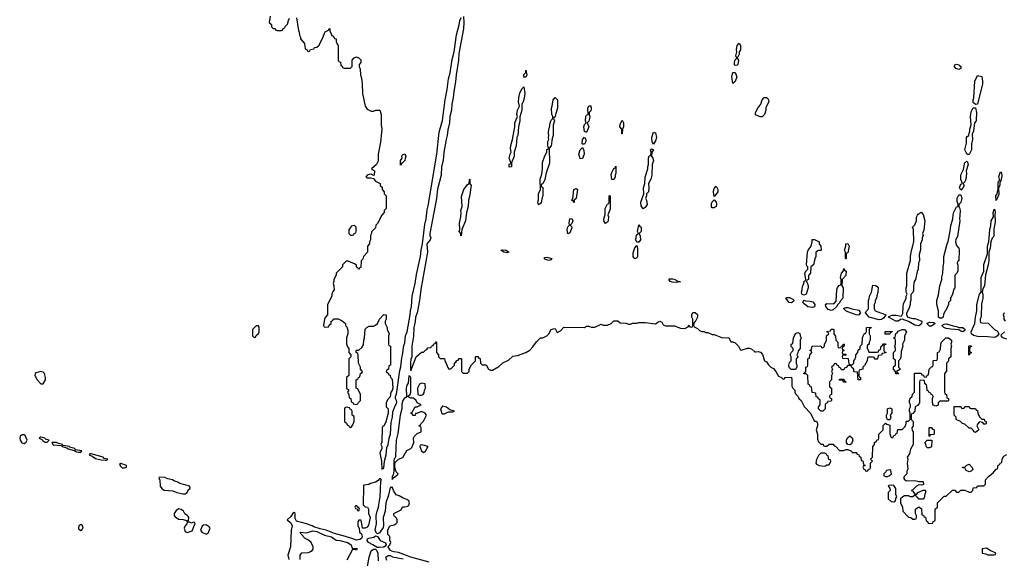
# Model space of a CAD drawing. Header units: inches. Extents: x 2701323 to 2964515, y 494916 to 722124.
# Tile 91 of 256: x 2721926 to 2731346, y 689600 to 694758. Entities that reach past the tile are written whole.
import ezdxf

# ---------------------------------------------------------------- set-up
doc = ezdxf.new("R2010")
doc.units = ezdxf.units.IN
doc.header["$MEASUREMENT"] = 0
for name, color, linetype in [('C7628', 7, 'Continuous'), ('C7629', 7, 'Continuous'), ('C7638', 7, 'Continuous'), ('C7639', 7, 'Continuous')]:
    doc.layers.add(name, color=color, linetype=linetype)

msp = doc.modelspace()

# ---------------------------------------------------------------- linework, layer by layer
at = {"layer": 'C7628', "color": 2, "elevation": 6}
for points in [[(2723411.9, 690000), (2723415.3, 689995.3), (2723450, 689976), (2723491.3, 689971.3), (2723522, 689962), (2723530, 689954), (2723542, 689958), (2723546, 689990), (2723537, 690000)], [(2724521.7, 690000), (2724521.1, 689998.9), (2724486, 689970), (2724519.8, 689939.8), (2724532, 689910), (2724522.8, 689870), (2724518, 689710), (2724491, 689630), (2724501, 689590)], [(2725274.6, 690000), (2725278.8, 689990), (2725262, 689918), (2725250, 689898), (2725230, 689888), (2725207.3, 689887.3), (2725198, 689950), (2725190, 689966), (2725170, 689966), (2725162, 689950), (2725162, 689910), (2725174, 689890), (2725178, 689850), (2725195.9, 689835.9), (2725202, 689810), (2725194.9, 689790), (2725181.2, 689778.8), (2725150, 689775.3), (2725122, 689782), (2725044, 689810), (2724939.2, 689839.2), (2724859, 689870), (2724801.4, 689881.4), (2724740.4, 689900.4), (2724725.2, 689910), (2724669, 689930), (2724574.8, 689954.8), (2724562.9, 689982.9), (2724562.6, 690000)], [(2725407.7, 690000), (2725404.9, 689990), (2725407.1, 689912.9), (2725403.9, 689896.1), (2725370, 689844.5), (2725350, 689835.1), (2725341.3, 689841.3), (2725332.8, 689852.8), (2725328.5, 689871.5), (2725340.4, 689930), (2725337.6, 690000)], [(2725843.8, 689563.8), (2725669.7, 689609.7), (2725550, 689657), (2725510, 689661.3), (2725487.2, 689667.2), (2725475.4, 689675.4), (2725452, 689710), (2725457.5, 689722.5), (2725468.7, 689730), (2725478, 689750), (2725467.3, 689772.7), (2725466, 689810), (2725448.9, 689828.9), (2725448.7, 689870), (2725468, 689910), (2725510, 689922), (2725526, 689930), (2725536.4, 689943.6), (2725538, 689970), (2725530, 689986), (2725516, 690000)], [(2724609, 689590), (2724609, 689630), (2724627, 689653), (2724690, 689656), (2724710, 689664.7), (2724725.2, 689674.8), (2724733.2, 689686.8), (2724733.2, 689710), (2724714, 689750), (2724690, 689774), (2724658, 689790), (2724618, 689830), (2724610, 689852), (2724670, 689844), (2724730, 689862.8), (2724770, 689857.3), (2724842, 689822), (2724910, 689804.9), (2724955.3, 689775.3), (2724990, 689770.8), (2725062, 689750), (2725098, 689730), (2725103.6, 689703.6), (2725110, 689694), (2725150, 689698), (2725156, 689690), (2725150, 689678), (2725130, 689686), (2725110, 689686), (2725056.9, 689583.1)], [(2725238.3, 689430), (2725268.2, 689611.8), (2725289.8, 689670.2), (2725310, 689687.6), (2725330, 689686.7), (2725338.8, 689678.8), (2725352.6, 689650), (2725356.8, 689576.8)], [(2725440.2, 689580.2), (2725429.2, 689610), (2725450, 689626.8), (2725470, 689627.3), (2725494.2, 689614.2), (2725594.7, 689594.7)]]:
    msp.add_lwpolyline(points, dxfattribs=at)
for points in [[(2723590, 689946), (2723570, 689938), (2723550, 689946), (2723530, 689946), (2723524.7, 689930), (2723508, 689912), (2723500.7, 689890), (2723510, 689858), (2723530, 689846), (2723577.2, 689862.8), (2723598, 689922), (2723606, 689930), (2723602, 689942)], [(2722510, 689924), (2722491.3, 689910), (2722487.3, 689890), (2722490, 689882), (2722510, 689867.3), (2722518, 689870), (2722534, 689890), (2722528.7, 689910)], [(2723710, 689919.3), (2723684, 689916), (2723670.9, 689909.1), (2723656, 689870), (2723670, 689851.3), (2723710, 689831.3), (2723730, 689842), (2723748.7, 689890), (2723740.2, 689900.2)], [(2725370, 689702.4), (2725344.8, 689704.8), (2725305.1, 689730), (2725262, 689750), (2725249.7, 689770), (2725254.2, 689785.8), (2725267.1, 689792.9), (2725316, 689804), (2725330, 689814), (2725348.7, 689808.7), (2725374, 689770), (2725427.3, 689747.3), (2725431.1, 689728.9), (2725423.4, 689716.6), (2725410, 689708.3)]]:
    msp.add_lwpolyline(points, close=True, dxfattribs=at)
at = {"layer": 'C7629', "color": 2, "elevation": 6}
for points in [[(2724322, 694790), (2724314, 694730), (2724334, 694710), (2724334, 694690), (2724350, 694674), (2724370, 694674), (2724378, 694658), (2724390, 694654), (2724430, 694654), (2724442, 694658), (2724447.3, 694672.7), (2724462, 694678), (2724467.3, 694692.7), (2724490, 694714), (2724498, 694750), (2724508.9, 694771.1)], [(2724575.3, 694775.3), (2724592.7, 694652.7), (2724599.6, 694639.6), (2724602, 694610), (2724611.6, 694591.6), (2724612.7, 694572.7), (2724652, 694530), (2724658, 694478), (2724672.7, 694472.7), (2724678, 694458), (2724690, 694454), (2724702, 694458), (2724707.3, 694472.7), (2724742, 694478), (2724747.3, 694492.7), (2724770, 694494), (2724790, 694514), (2724830, 694594), (2724842, 694630), (2724850, 694642), (2724882, 694658), (2724886, 694670), (2724892.7, 694672.7), (2724894, 694650), (2724902, 694630), (2724910, 694614), (2724932.7, 694592.7), (2724938, 694578), (2724952.7, 694572.7), (2724954, 694550), (2724963.6, 694523.6), (2724974, 694510), (2724974, 694370), (2724978, 694358), (2724994, 694350), (2724998, 694318), (2725010, 694314), (2725018, 694298), (2725030, 694294), (2725090, 694294), (2725106, 694310), (2725106, 694370), (2725127.3, 694392.7), (2725150, 694402), (2725174, 694390), (2725190, 694374), (2725191.1, 694348.9), (2725174, 694330), (2725174, 694310), (2725183.6, 694283.6), (2725186, 694230), (2725196.9, 694196.9), (2725203.6, 694143.6), (2725204.7, 694050), (2725231.3, 693930), (2725250, 693902), (2725290, 693882), (2725310, 693882), (2725332.7, 693892.7), (2725372.7, 693892.7), (2725384.7, 693850), (2725386, 693750), (2725391, 693710), (2725376.8, 693583.2), (2725356, 693470), (2725356.3, 693403.7), (2725341, 693370), (2725292, 693330), (2725321, 693310), (2725318, 693270), (2725310, 693264), (2725290, 693278), (2725270, 693275.3), (2725250, 693268), (2725238, 693250), (2725250, 693244), (2725284, 693244), (2725310, 693236), (2725330, 693211), (2725374, 693190), (2725374, 693170), (2725392.7, 693152.7), (2725394, 693130), (2725414, 693110), (2725414, 693090), (2725434, 693070), (2725434, 692950), (2725414, 692930), (2725414, 692910), (2725390, 692886), (2725350, 692806), (2725334, 692790), (2725330, 692766), (2725292.7, 692727.3), (2725292, 692710), (2725282, 692690), (2725282, 692650), (2725272, 692630), (2725272, 692610), (2725254, 692590), (2725254, 692530), (2725214, 692490), (2725210, 692466), (2725194, 692450), (2725190, 692386), (2725178, 692382), (2725174, 692370), (2725168, 692368), (2725162, 692382), (2725148.4, 692388.4), (2725147.3, 692407.3), (2725136.4, 692416.4), (2725070, 692446), (2725050, 692446), (2725014, 692410), (2725014, 692390), (2724954, 692330), (2724954, 692310), (2724932, 692270), (2724932, 692250), (2724924.7, 692230), (2724932, 692210), (2724934, 692170), (2724923.6, 692156.4), (2724914, 692130), (2724914, 692110), (2724872, 692030), (2724872, 691930), (2724850, 691906), (2724842, 691890), (2724834, 691830), (2724838, 691818), (2724850, 691814), (2724882, 691818), (2724887.3, 691832.7), (2724906, 691850), (2724906, 691870), (2724922, 691878), (2724930, 691894), (2724971.6, 691891.6), (2725010, 691874), (2725042, 691850), (2725042, 691830), (2725056, 691816), (2725065.4, 691785.4), (2725064.7, 691750), (2725052, 691710), (2725052.7, 691652.7), (2725063.6, 691623.6), (2725074, 691610), (2725074, 691570), (2725094, 691550), (2725094, 691530), (2725074, 691510), (2725074, 691350), (2725054, 691330), (2725054, 691230), (2725074, 691210), (2725062, 691190), (2725074, 691170), (2725078, 691138), (2725094, 691130), (2725098, 691098), (2725112.7, 691092.7), (2725118, 691078), (2725150, 691074), (2725162, 691078), (2725167.3, 691092.7), (2725186, 691110), (2725186, 691170), (2725162, 691222), (2725146, 691230), (2725146, 691310), (2725162, 691318), (2725167.3, 691332.7), (2725182, 691338), (2725186, 691370), (2725202, 691378), (2725206, 691390), (2725186, 691410), (2725186, 691430), (2725168.4, 691468.4), (2725166, 691550), (2725162, 691562), (2725146, 691570), (2725146, 691590), (2725150, 691594), (2725170, 691594), (2725200.4, 691619.6), (2725216.4, 691643.6), (2725218, 691690), (2725226, 691710), (2725230, 691794), (2725246, 691810), (2725270, 691822), (2725310, 691822), (2725330, 691832), (2725348, 691850), (2725369.1, 691890.9), (2725410, 691934), (2725431.6, 691931.6), (2725432, 691890), (2725422, 691870), (2725422, 691850), (2725442, 691810), (2725442, 691790), (2725462, 691750), (2725454, 691730), (2725454, 691650), (2725458, 691638), (2725474, 691630), (2725474, 691450), (2725458, 691442), (2725454, 691410), (2725438, 691402), (2725434, 691390), (2725438, 691378), (2725452.7, 691372.7), (2725458, 691358), (2725470, 691354), (2725474, 691330), (2725490, 691314), (2725494.8, 691230), (2725490, 691208), (2725478, 691190), (2725470, 691146), (2725443.6, 691116.4), (2725434, 691090), (2725434, 691050), (2725451, 691030), (2725450.8, 690990), (2725430, 690906), (2725410, 690866), (2725398, 690862), (2725394, 690850), (2725391.6, 690711.6), (2725382, 690690), (2725390.9, 690670.9), (2725390.9, 690650.9), (2725371.3, 690610), (2725387.3, 690530), (2725390, 690454), (2725410, 690462), (2725415.1, 690530), (2725434, 690590), (2725438, 690662), (2725450.6, 690689.4), (2725459.8, 690750), (2725473.8, 690790), (2725480.6, 690899.4), (2725492.7, 690950), (2725497.7, 691002.3), (2725519.5, 691060.5), (2725535.6, 691090), (2725531.8, 691110), (2725520.5, 691130), (2725521.6, 691150), (2725530, 691171.3), (2725562.3, 691397.7), (2725572.3, 691432.3), (2725581.7, 691518.3), (2725590, 691544.7), (2725601.3, 691638.7), (2725610, 691664.7), (2725618.7, 691730), (2725633.5, 691770), (2725663.5, 691930), (2725664.4, 691970), (2725673.5, 692010), (2725682.2, 692110), (2725710, 692231.3), (2725722.3, 692317.7), (2725762.2, 692490), (2725766, 692550), (2725778.5, 692610), (2725803.6, 692796.4), (2725816.5, 692850), (2725824.2, 692935.8), (2725834.2, 692974.2), (2725916.8, 693470), (2725940.6, 693679.4), (2725970, 693792), (2725996, 693990), (2726016.8, 694090), (2726027.3, 694190), (2726043.5, 694250), (2726065, 694375), (2726084.2, 694450), (2726106.6, 694613.4), (2726132.2, 694707.8), (2726138.5, 694750), (2726150, 694777.3)], [(2726173.1, 694786.9), (2726176.9, 694730), (2726171.1, 694670), (2726127.5, 694432.5), (2726125.4, 694370), (2726102.2, 694230), (2726096.5, 694163.5), (2726078.3, 694070), (2726074.6, 694010), (2726060.9, 693950), (2726056.9, 693890), (2726042.7, 693830), (2726037.7, 693770), (2726023, 693703), (2726017, 693650), (2726004.9, 693610), (2725983.5, 693490), (2725978.2, 693410), (2725963.2, 693350), (2725957.6, 693270), (2725924.8, 693135.2), (2725913.9, 693046.1), (2725850.9, 692710), (2725850.2, 692690), (2725860.2, 692670), (2725851.8, 692650), (2725822, 692610), (2725826.8, 692530), (2725765.5, 692174.5), (2725752.7, 692070), (2725728.2, 691950), (2725713.6, 691910), (2725711, 691869), (2725698.2, 691810), (2725694.2, 691725.8), (2725679.2, 691630), (2725679.1, 691530), (2725670, 691508), (2725665.7, 691470), (2725665.2, 691425.2), (2725670, 691394), (2725718, 691530), (2725770, 691574), (2725790, 691574), (2725810, 691594), (2725822, 691598), (2725830, 691614), (2725862, 691618), (2725867.3, 691632.7), (2725882, 691638), (2725887.3, 691652.7), (2725902, 691658), (2725910, 691674), (2725914, 691670), (2725914, 691570), (2725934, 691550), (2725934, 691530), (2725950, 691514), (2725990, 691514), (2725992.7, 691492.7), (2726030, 691414), (2726050, 691414), (2726086, 691450), (2726086, 691470), (2726100.4, 691479.6), (2726110, 691494), (2726122, 691498), (2726130, 691514), (2726150, 691514), (2726154, 691510), (2726154, 691390), (2726170, 691374), (2726210, 691374), (2726226, 691390), (2726226, 691410), (2726248.4, 691451.6), (2726286, 691490), (2726287.3, 691532.7), (2726310, 691534), (2726318, 691518), (2726332.7, 691512.7), (2726334, 691470), (2726350, 691454), (2726390, 691454), (2726411.6, 691411.6), (2726430, 691402), (2726450, 691402), (2726510, 691438), (2726550, 691471.3), (2726603.1, 691496.9), (2726644.7, 691535.3), (2726690, 691542), (2726770, 691571.3), (2726805.6, 691594.4), (2726835.5, 691624.5), (2726870, 691672), (2726908.9, 691711.1), (2726930, 691712), (2726970, 691731.3), (2726988.7, 691750), (2727009.5, 691790.5), (2727030, 691798), (2727050, 691802), (2727070, 691762), (2727100.4, 691779.6), (2727132.7, 691812.7), (2727328.4, 691811.6), (2727350, 691822), (2727370, 691822), (2727392.7, 691812.7), (2727430, 691812), (2727490, 691842), (2727510, 691834), (2727550, 691834), (2727586, 691850), (2727610, 691874), (2727650, 691874), (2727670, 691854), (2727727.3, 691852.7), (2727750, 691842), (2727770, 691842), (2727790, 691852), (2727830, 691852), (2727850, 691858), (2727910, 691858), (2728010, 691844.7), (2728030, 691862), (2728050, 691871), (2728070, 691862), (2728080.7, 691840.7), (2728090, 691831.3), (2728105.4, 691825.4), (2728190, 691824.7), (2728250, 691804.7), (2728290, 691802), (2728322, 691818), (2728330, 691834), (2728338, 691818), (2728350, 691814), (2728362, 691818), (2728366, 691830), (2728366, 691890), (2728358, 691910), (2728358, 691930), (2728367.3, 691952.7), (2728390, 691954), (2728410, 691934), (2728411.3, 691910), (2728390, 691866), (2728378, 691862), (2728374, 691830), (2728378, 691818), (2728410, 691802), (2728430, 691782), (2728451.6, 691771.6), (2728471.1, 691771.1), (2728490, 691762), (2728510, 691762), (2728550, 691742), (2728570, 691742), (2728650, 691711.3), (2728710, 691714), (2728730, 691674), (2728750, 691672), (2728770, 691662), (2728802, 691630), (2728819.6, 691599.6), (2728830, 691592), (2728890, 691611.3), (2728910, 691612), (2728930, 691602), (2728958, 691578), (2728970, 691576), (2728990, 691581), (2729014, 691574), (2729033, 691553), (2729051.6, 691491.6), (2729070, 691482), (2729091.6, 691451.6), (2729114, 691430), (2729136.9, 691416.9), (2729162, 691390), (2729185.4, 691345.4), (2729214, 691330), (2729230, 691314), (2729242, 691318), (2729246, 691330), (2729252.7, 691332.7), (2729310, 691334), (2729314, 691310), (2729312, 691250), (2729322, 691230), (2729342, 691210), (2729342, 691190), (2729350, 691174), (2729374, 691150), (2729382, 691130), (2729402, 691110), (2729430, 691054), (2729490, 690994), (2729530, 690914), (2729550, 690914), (2729558, 690890), (2729558, 690870), (2729546, 690830), (2729558, 690790), (2729559.6, 690739.6), (2729570, 690714), (2729590, 690694), (2729612.7, 690692.7), (2729618, 690678), (2729630, 690674), (2729650, 690674), (2729670, 690694), (2729710, 690694), (2729718, 690678), (2729730, 690674), (2729770, 690634), (2729810, 690634), (2729830, 690642), (2729850, 690642), (2729884.7, 690624.7), (2729890, 690614), (2729930, 690614), (2729938, 690598), (2729954, 690590), (2729958, 690578), (2729974, 690570), (2729978, 690538), (2729992.7, 690532.7), (2729998, 690498), (2730000, 690497)], [(2730000, 691436), (2729994, 691430), (2729994, 691410), (2729958, 691402), (2729954, 691390), (2729954, 691350), (2729958, 691338), (2729971.1, 691331.1), (2729970, 691308.7), (2729948, 691310), (2729942, 691382), (2729910, 691386), (2729906, 691390), (2729906, 691410), (2729887.3, 691427.3), (2729882, 691442), (2729850, 691446), (2729832.7, 691427.3), (2729818, 691422), (2729810, 691406), (2729790, 691406), (2729782, 691422), (2729767.3, 691427.3), (2729762, 691442), (2729747.3, 691447.3), (2729742, 691462), (2729730, 691466), (2729718, 691462), (2729712.7, 691447.3), (2729694, 691430), (2729702, 691410), (2729694, 691390), (2729702, 691370), (2729694, 691350), (2729694, 691310), (2729674, 691290), (2729674, 691250), (2729678, 691238), (2729694, 691230), (2729694, 691170), (2729678, 691162), (2729674, 691150), (2729678, 691138), (2729694, 691130), (2729694, 691110), (2729690, 691106), (2729658, 691102), (2729652.7, 691087.3), (2729638, 691082), (2729634, 691070), (2729634, 691030), (2729610, 691008), (2729590, 691008), (2729568, 691030), (2729568.4, 691051.6), (2729586, 691070), (2729586, 691110), (2729582, 691122), (2729567.3, 691127.3), (2729562, 691142), (2729547.3, 691147.3), (2729542, 691182), (2729507.3, 691187.3), (2729502, 691242), (2729487.3, 691247.3), (2729482, 691262), (2729468.4, 691268.4), (2729466, 691350), (2729450, 691366), (2729430, 691366), (2729426, 691370), (2729442, 691378), (2729446, 691390), (2729446, 691430), (2729462, 691438), (2729466, 691450), (2729466, 691510), (2729482, 691518), (2729486, 691550), (2729506, 691570), (2729502, 691582), (2729486, 691590), (2729502, 691598), (2729507.3, 691632.7), (2729590, 691634), (2729598, 691618), (2729610, 691614), (2729626, 691630), (2729626, 691650), (2729636.4, 691663.6), (2729646, 691690), (2729646, 691730), (2729666, 691750), (2729662, 691762), (2729647.3, 691767.3), (2729647.3, 691772.7), (2729682, 691778), (2729690, 691794), (2729710, 691794), (2729714, 691790), (2729714, 691750), (2729732.7, 691727.3), (2729734, 691690), (2729754, 691670), (2729754, 691630), (2729758, 691618), (2729770, 691614), (2729782, 691618), (2729787.3, 691632.7), (2729802, 691638), (2729807.3, 691652.7), (2729814, 691650), (2729814, 691630), (2729798, 691622), (2729794, 691610), (2729798, 691598), (2729814, 691590), (2729798, 691582), (2729794, 691570), (2729798, 691558), (2729830, 691554), (2729834, 691550), (2729830, 691546), (2729798, 691542), (2729794, 691530), (2729798, 691518), (2729852.7, 691512.7), (2729858, 691458), (2729890, 691454), (2729906, 691470), (2729906, 691490), (2729916.4, 691503.6), (2729926, 691530), (2729926, 691550), (2729946, 691570), (2729947.3, 691592.7), (2729966, 691610), (2729966, 691630), (2729986, 691650), (2729988.4, 691711.6), (2730000, 691736.9)], [(2730000, 690483), (2729998, 690482), (2729994, 690470), (2729998, 690458), (2730000, 690457.3)], [(2725337.6, 690000), (2725337.2, 690010), (2725345.1, 690050), (2725360.4, 690090), (2725367.1, 690152.9), (2725375.6, 690184.4), (2725382.7, 690337.3), (2725388, 690348), (2725382, 690362), (2725370, 690362), (2725356.3, 690343.7), (2725330, 690328.7), (2725283.6, 690316.4), (2725267.3, 690307.3), (2725218, 690302), (2725214, 690290), (2725212.7, 690112.7), (2725230, 690094), (2725254, 690090), (2725262, 690070), (2725262, 690030), (2725274.6, 690000)], [(2725516, 690000), (2725506, 690010), (2725506, 690030), (2725574.6, 690065.4), (2725590, 690094), (2725610, 690092), (2725639, 690101), (2725648, 690110), (2725655.3, 690130), (2725648, 690150), (2725630, 690162), (2725594.6, 690174.6), (2725558, 690198), (2725529.3, 690209.3), (2725502, 690250), (2725490, 690286), (2725482, 690278), (2725470, 690277.2), (2725454, 690206), (2725428.1, 690131.9), (2725421.5, 690050), (2725407.7, 690000)], [(2723537, 690000), (2723528, 690010), (2723505.6, 690025.6), (2723494, 690050), (2723470, 690069), (2723450, 690072.7), (2723422, 690058), (2723404.7, 690030), (2723404.7, 690010), (2723411.9, 690000)], [(2724562.6, 690000), (2724562, 690030), (2724550, 690039), (2724544, 690036), (2724521.7, 690000)]]:
    msp.add_lwpolyline(points, dxfattribs=at)
for points in [[(2728770, 694318), (2728765.6, 694325.6), (2728765.2, 694350), (2728770, 694374), (2728786, 694390), (2728778, 694410), (2728788.7, 694450), (2728784, 694470), (2728789.2, 694510), (2728810, 694534), (2728822, 694510), (2728822, 694470), (2728811, 694450), (2728810, 694426), (2728792, 694390), (2728802, 694370), (2728798, 694330), (2728790, 694322)], [(2726750, 694206), (2726749.2, 694209.2), (2726750, 694234), (2726767.3, 694252.7), (2726770, 694274), (2726778, 694230), (2726770, 694206)], [(2728750, 694146), (2728739.3, 694210), (2728750, 694252), (2728770, 694252), (2728786, 694210), (2728770, 694166)], [(2726610, 693346), (2726609, 693350), (2726610, 693374), (2726622, 693378), (2726626, 693390), (2726609, 693430), (2726618, 693470), (2726628.7, 693490), (2726622.7, 693522.7), (2726625.6, 693554.4), (2726642, 693610), (2726662, 693730), (2726662, 693770), (2726688, 693830), (2726684, 693850), (2726689.3, 693890.7), (2726708, 693930), (2726699, 693970), (2726701.2, 694010), (2726710, 694054), (2726730, 694094), (2726750, 694114), (2726758.8, 694050), (2726753.7, 694006.3), (2726744.7, 693970), (2726731.6, 693948.4), (2726730.8, 693890), (2726711.1, 693828.9), (2726711, 693790), (2726698, 693730), (2726691, 693650), (2726682, 693630), (2726674.8, 693550), (2726658, 693490), (2726658, 693450), (2726632.7, 693387.3), (2726630, 693348)], [(2726890, 692986), (2726882, 693010), (2726888.4, 693031.6), (2726889, 693090), (2726908.7, 693130), (2726905.2, 693230), (2726920.4, 693279.6), (2726928.9, 693331.1), (2726928.7, 693390), (2726950, 693454), (2726968, 693490), (2726970, 693514), (2726982, 693518), (2726986, 693530), (2726978, 693550), (2726978, 693590), (2726988, 693610), (2726984, 693630), (2726988.7, 693650), (2726985.2, 693670), (2726989.1, 693710.9), (2726996.4, 693723.6), (2727002, 693770), (2727010, 693794), (2727027.3, 693812.7), (2727028, 693830), (2727018, 693850), (2727015.3, 693910), (2727022, 693930), (2727029, 693991), (2727050, 694014), (2727070.9, 693990.9), (2727071, 693910), (2727051.3, 693850), (2727050, 693826), (2727038, 693822), (2727034, 693810), (2727042, 693790), (2727031.6, 693748.4), (2727031, 693650), (2727019.6, 693620.4), (2727011.1, 693548.9), (2726992.7, 693527.3), (2726995.3, 693384.7), (2726962, 693290), (2726950, 693226), (2726930, 693186), (2726918, 693182), (2726914, 693170), (2726918, 693158), (2726931.1, 693151.1), (2726930.9, 693069.1), (2726923.6, 693056.4), (2726914.4, 693005.6), (2726910, 692998)], [(2729010, 693826), (2728967.3, 693847.3), (2728966, 693870), (2728988, 693910), (2729018, 693950), (2729029.1, 693990.9), (2729050, 694012), (2729070, 694012), (2729083.6, 694003.6), (2729091.6, 693991.6), (2729092, 693970), (2729063.6, 693916.4), (2729064.7, 693890), (2729051.3, 693850), (2729030, 693826)], [(2727350, 693678), (2727330, 693686), (2727324, 693730), (2727330, 693754), (2727346, 693770), (2727338, 693790), (2727344, 693830), (2727350, 693842), (2727366, 693850), (2727362, 693910), (2727370, 693934), (2727390, 693934), (2727395.3, 693904.7), (2727390, 693886), (2727374, 693870), (2727374, 693850), (2727382, 693830), (2727378, 693810), (2727370, 693786), (2727354, 693770), (2727371, 693730)], [(2727686, 693666), (2727686, 693710), (2727669.2, 693730), (2727670, 693754), (2727690, 693794), (2727702, 693770), (2727702, 693730), (2727692, 693710), (2727690, 693666)], [(2727310, 693566), (2727308.7, 693570), (2727309.4, 693610.6), (2727330, 693634), (2727342, 693610), (2727342, 693590), (2727330, 693566)], [(2727990, 693566), (2727980.4, 693580.4), (2727974, 693610), (2727974, 693630), (2727990, 693682), (2728010, 693674), (2728018.8, 693630), (2728010, 693598)], [(2727290, 693426), (2727277.2, 693470), (2727289.3, 693510.7), (2727310, 693534), (2727323.6, 693503.6), (2727326, 693470), (2727310, 693428)], [(2727890, 692946), (2727873.6, 692973.6), (2727868.7, 693010), (2727898, 693090), (2727893.6, 693146.4), (2727908.7, 693190), (2727909, 693250), (2727935.3, 693330), (2727935.3, 693350), (2727942, 693370), (2727941.2, 693430), (2727950, 693454), (2727962, 693458), (2727967.3, 693472.7), (2727968, 693490), (2727962, 693510), (2727970, 693522), (2727991, 693510), (2727974, 693490), (2727972, 693450), (2727984.7, 693430), (2727990.7, 693410), (2727978, 693370), (2727974.8, 693270), (2727966, 693230), (2727942, 693190), (2727946, 693150), (2727941, 693110), (2727922, 693090), (2727922, 693070), (2727912, 693050), (2727924.7, 693030), (2727930.6, 692989.4), (2727910, 692958)], [(2725570, 693366), (2725568, 693410), (2725586, 693430), (2725582, 693450), (2725590, 693462), (2725610, 693474), (2725622, 693450), (2725612.7, 693427.3), (2725612, 693410), (2725590, 693386), (2725578, 693382)], [(2727590, 693226), (2727585.6, 693274.4), (2727590, 693294), (2727610, 693334), (2727622, 693338), (2727630, 693354), (2727630.9, 693289.1), (2727622, 693270), (2727622, 693250), (2727610, 693226)], [(2726150, 692689), (2726146, 692690), (2726146, 692710), (2726129.6, 692730.4), (2726138, 692750), (2726132.7, 692810), (2726145.2, 692870), (2726149, 692910), (2726145.2, 692930), (2726158, 692970), (2726154.6, 693065.4), (2726174, 693130), (2726210, 693178), (2726228, 693190), (2726228.4, 693228.4), (2726232, 693232), (2726232, 693190), (2726244.7, 693170), (2726230, 693066), (2726220.7, 693030), (2726217.1, 692970), (2726200.7, 692910), (2726192.4, 692830), (2726156, 692750)], [(2727230, 693006), (2727222, 693022), (2727210, 693026), (2727209.1, 693030.9), (2727218, 693042), (2727229, 693130), (2727250, 693142), (2727262, 693130), (2727258, 693090), (2727250, 693046), (2727232, 693028)], [(2728570, 693066), (2728562.7, 693110), (2728566, 693130), (2728570, 693142), (2728590, 693162), (2728604.7, 693130), (2728604.7, 693110), (2728590, 693086)], [(2727530, 692806), (2727515.3, 692830), (2727515.3, 692850), (2727528.4, 692891.6), (2727529, 692950), (2727550, 692994), (2727562, 692998), (2727566, 693010), (2727566, 693070), (2727570, 693074), (2727574, 693070), (2727575.3, 692944.7), (2727552, 692890), (2727558, 692870), (2727556, 692830), (2727550, 692818)], [(2728550, 692955.3), (2728544.8, 692964.8), (2728543.6, 692996.4), (2728550, 693012), (2728570, 693034), (2728590.6, 693010.6), (2728593.4, 692990), (2728590, 692969), (2728570, 692955.3)], [(2725130, 692786), (2725098, 692782), (2725094, 692770), (2725074, 692750), (2725074, 692710), (2725090, 692694), (2725110, 692694), (2725122, 692698), (2725126, 692710), (2725142, 692718), (2725146, 692730), (2725146, 692770)], [(2727170, 692708), (2727164, 692750), (2727170, 692774), (2727186, 692790), (2727182, 692810), (2727189, 692850), (2727210, 692854), (2727218, 692830), (2727210, 692806), (2727194, 692790), (2727210, 692774), (2727210, 692766), (2727190, 692718)], [(2727830, 692626), (2727821.2, 692650), (2727826, 692694), (2727830, 692702), (2727846, 692710), (2727838, 692730), (2727850, 692794), (2727858, 692778), (2727871.3, 692770), (2727871, 692730), (2727852, 692710), (2727863.6, 692683.6), (2727864.7, 692650), (2727850, 692628)], [(2727810, 692468), (2727795.3, 692490), (2727796.4, 692523.6), (2727810, 692574), (2727830, 692594), (2727838, 692570), (2727838, 692490), (2727830, 692478)], [(2729430, 692119), (2729422, 692122), (2729409.3, 692129.3), (2729405.2, 692150), (2729414, 692170), (2729416.4, 692203.6), (2729428, 692230), (2729430, 692254), (2729442, 692258), (2729446, 692270), (2729438, 692330), (2729450, 692354), (2729466, 692370), (2729466, 692390), (2729458, 692398), (2729455.3, 692410), (2729464, 692530), (2729469.2, 692550.8), (2729498, 692590), (2729508, 692630), (2729508.4, 692651.6), (2729530, 692654), (2729574, 692630), (2729574, 692610), (2729592, 692590), (2729594, 692550), (2729590, 692546), (2729570, 692546), (2729542, 692530), (2729542, 692490), (2729532.7, 692467.3), (2729522, 692410), (2729494, 692390), (2729492, 692330), (2729472.7, 692307.3), (2729472, 692270), (2729458, 692262), (2729454, 692250), (2729471.1, 692211.1), (2729471.1, 692191.1), (2729450, 692129)], [(2729830, 692466), (2729826, 692470), (2729826, 692530), (2729818, 692550), (2729828.7, 692590), (2729829.3, 692610.7), (2729850, 692614), (2729862, 692590), (2729850, 692526), (2729838, 692522), (2729834, 692510), (2729834, 692470)], [(2726590, 692524.5), (2726558, 692530), (2726529, 692550), (2726550, 692555.3), (2726582, 692550), (2726604.7, 692530)], [(2726987.3, 692452.7), (2726950, 692464.2), (2726944.2, 692470), (2726950, 692480.7), (2726970, 692483.8), (2727017.3, 692470), (2727010, 692459)], [(2729690, 691972.7), (2729662.7, 691982.7), (2729639.3, 692010), (2729635.3, 692030), (2729650, 692038.8), (2729710, 692038), (2729719, 692041), (2729739, 692061), (2729744, 692170), (2729750, 692192), (2729770, 692214), (2729782, 692218), (2729786, 692230), (2729786, 692270), (2729778, 692290), (2729788, 692330), (2729807.3, 692352.7), (2729810, 692374), (2729818, 692358), (2729834, 692350), (2729831.6, 692308.4), (2729794, 692270), (2729792, 692210), (2729804.7, 692190), (2729802, 692090), (2729776.9, 692063.1), (2729770, 692046), (2729751.6, 692028.4), (2729744.7, 692010), (2729710, 691979.3)], [(2728210, 692242), (2728170, 692244), (2728148.7, 692250), (2728135.3, 692270), (2728144.5, 692275.5), (2728176.1, 692276.1), (2728202, 692270), (2728204.7, 692264.7), (2728231.3, 692251.3), (2728250, 692248.7), (2728230, 692248.7)], [(2729310, 692046), (2729289, 692050), (2729255.3, 692090), (2729270, 692096.3), (2729290, 692096.3), (2729322.5, 692082.5), (2729334.8, 692070), (2729324.5, 692055.5)], [(2729510, 692000.9), (2729468.1, 692008.1), (2729430, 692035.3), (2729419, 692050), (2729421.2, 692058.8), (2729430, 692071), (2729444.5, 692064.5), (2729490, 692062.4), (2729514.6, 692054.6), (2729534.8, 692030), (2729530, 692009.2)], [(2729950, 691929.4), (2729928, 691930), (2729850, 691959), (2729829.4, 691969.4), (2729809.4, 691990.6), (2729830, 692000.7), (2729850, 692000.5), (2729887.3, 691987.3), (2729954.6, 691974.6), (2729971.3, 691950)], [(2724210, 691826), (2724190, 691826), (2724154, 691790), (2724154, 691730), (2724170, 691714), (2724182, 691718), (2724187.3, 691732.7), (2724210, 691754), (2724218, 691770), (2724218, 691810)], [(2729350, 691408), (2729308.4, 691408.4), (2729288.4, 691428.4), (2729286, 691450), (2729290, 691474), (2729306, 691490), (2729306, 691530), (2729298, 691550), (2729310, 691574), (2729326, 691590), (2729326, 691610), (2729308.4, 691628.4), (2729308, 691650), (2729322, 691658), (2729328.4, 691711.6), (2729350, 691754), (2729370, 691762), (2729391.6, 691751.6), (2729392, 691730), (2729402, 691710), (2729394, 691690), (2729394, 691610), (2729372.7, 691587.3), (2729371.6, 691568.4), (2729362, 691550), (2729372, 691530), (2729354, 691510), (2729354, 691470), (2729362, 691450), (2729362, 691430)], [(2722130, 691388), (2722083.6, 691376.4), (2722074, 691370), (2722072, 691350), (2722092, 691310), (2722130, 691271.3), (2722150, 691271.3), (2722172.7, 691310), (2722173.2, 691330), (2722162, 691370), (2722150, 691382)], [(2725650, 691346), (2725642, 691278), (2725630, 691258), (2725624.9, 691230), (2725628, 691150), (2725620.5, 691139.5), (2725604.9, 691130), (2725590.7, 691110), (2725583.1, 691076.9), (2725583.2, 691030), (2725567.5, 690970), (2725544.5, 690795.5), (2725528.5, 690731.5), (2725520.5, 690579.5), (2725518, 690562), (2725510, 690554), (2725507, 690530), (2725506, 690434), (2725499.8, 690400.2), (2725494, 690386), (2725490, 690386), (2725490, 690354), (2725506, 690374), (2725530, 690394), (2725542, 690398), (2725546, 690410), (2725528.4, 690428.4), (2725515.3, 690470), (2725515.3, 690510), (2725520.2, 690519.8), (2725549.2, 690550.8), (2725593.2, 690566.8), (2725628.9, 690631.1), (2725670, 690652), (2725678, 690662), (2725698, 690710), (2725695.3, 690750), (2725704, 690770), (2725730, 690794), (2725766, 690810), (2725766, 690850), (2725762, 690862), (2725750, 690866), (2725748.4, 690871.6), (2725762, 690878), (2725766, 690890), (2725790, 690914), (2725818, 690970), (2725806, 690990), (2725770, 691006), (2725726, 690986), (2725714, 690986), (2725710, 690966), (2725690, 690966), (2725682, 690982), (2725668.4, 690988.4), (2725670, 690994), (2725682, 690998), (2725708.9, 691051.1), (2725730, 691052), (2725766, 691070), (2725728.7, 691088.7), (2725718, 691110), (2725694, 691134), (2725670, 691134), (2725638, 691150), (2725662, 691170), (2725668.7, 691190), (2725667.3, 691327.3), (2725662, 691342)], [(2725770, 691278), (2725751.6, 691268.4), (2725732, 691230), (2725734, 691170), (2725750, 691162), (2725770, 691162), (2725786, 691170), (2725796.4, 691183.6), (2725798, 691210), (2725808, 691230), (2725806, 691270)], [(2729810, 691286), (2729802, 691302), (2729770, 691306), (2729766, 691310), (2729770, 691314), (2729810, 691314), (2729818, 691298), (2729834, 691290), (2729830, 691286)], [(2725050, 691046), (2725038, 691042), (2725034, 691030), (2725034, 690910), (2725052.7, 690892.7), (2725058, 690878), (2725072.7, 690872.7), (2725078, 690858), (2725090, 690854), (2725102, 690858), (2725116.4, 690883.6), (2725126, 690910), (2725126, 690950), (2725122, 690962), (2725106, 690970), (2725106, 691010), (2725102, 691022), (2725087.3, 691027.3), (2725082, 691042)], [(2725970, 691058), (2725951.3, 691030), (2725966, 690986), (2725970, 690982), (2725990, 690982), (2726030, 691002), (2726070, 691002), (2726086, 691010), (2726040.4, 691020.4), (2726010, 691048.7)], [(2721970, 690782), (2721950, 690782), (2721930.7, 690769.3), (2721926.2, 690746.2), (2721930.7, 690730), (2721946.2, 690706.2), (2721970, 690698.8), (2721989.3, 690710.7), (2721997.2, 690730), (2721977.2, 690777.2)], [(2722130, 690759), (2722121, 690759), (2722112, 690750), (2722139.1, 690739.1), (2722150, 690724.7), (2722170, 690711.3), (2722190, 690712), (2722208, 690730), (2722179.3, 690739.3), (2722168, 690750)], [(2722278, 690710), (2722234, 690710), (2722246.8, 690686.8), (2722318.8, 690678.8), (2722326, 690674), (2722338, 690678), (2722332, 690670), (2722378, 690658), (2722390, 690647.3), (2722447.3, 690632.7), (2722458, 690638), (2722452, 690630), (2722470, 690621), (2722490, 690616), (2722510, 690618), (2722522, 690630), (2722460.2, 690640.2), (2722455.3, 690650), (2722404, 690664), (2722402, 690670), (2722340.2, 690680.2), (2722335.3, 690690), (2722298, 690698)], [(2729870, 690688), (2729848.7, 690688.7), (2729835.3, 690710), (2729835.3, 690730), (2729844.7, 690755.3), (2729870, 690774), (2729890, 690754), (2729898, 690730), (2729883.6, 690696.4)], [(2722610, 690602), (2722598, 690602), (2722592, 690590), (2722618.8, 690578.8), (2722650, 690556), (2722704.5, 690544.5), (2722750, 690541), (2722759, 690541), (2722768, 690550), (2722736, 690556), (2722724, 690570)], [(2725774, 690686), (2725758, 690682), (2725754, 690670), (2725772, 690630), (2725790, 690612), (2725810, 690624.7), (2725824, 690656), (2725835.3, 690670)], [(2729630, 690606), (2729590, 690606), (2729570, 690586), (2729550, 690546), (2729544.7, 690510), (2729550, 690502), (2729574, 690490), (2729630, 690482), (2729650, 690494), (2729670, 690494), (2729686, 690530), (2729682, 690542), (2729667.3, 690547.3), (2729662, 690582), (2729647.3, 690587.3), (2729642, 690602)], [(2722892.7, 690507.3), (2722882, 690498), (2722890, 690482), (2722906, 690466), (2722930, 690466), (2722948, 690472), (2722948.7, 690490)], [(2723261.4, 690378.6), (2723256, 690370), (2723267.3, 690347.3), (2723270.9, 690290.9), (2723286, 690270), (2723310, 690251.3), (2723390, 690246.4), (2723430, 690230.7), (2723490, 690218), (2723510, 690218), (2723528, 690230), (2723540.9, 690259.1), (2723558, 690270), (2723554, 690290), (2723457.6, 690317.6), (2723439, 690330), (2723401.3, 690341.3), (2723388.7, 690350), (2723342, 690362), (2723315.1, 690375.1)], [(2725150, 690106), (2725138, 690102), (2725134, 690090), (2725138, 690078), (2725154, 690074), (2725158, 690058), (2725170, 690054), (2725178, 690070), (2725170, 690086), (2725166, 690086)]]:
    msp.add_lwpolyline(points, close=True, dxfattribs=at)
at = {"layer": 'C7638', "color": 2, "elevation": 6}
for points in [[(2730424, 690000), (2730430, 689994), (2730451.6, 689991.6), (2730470, 689974), (2730490, 689974), (2730502, 689978), (2730506, 689990), (2730506, 690000)], [(2730577.3, 690000), (2730578, 689998), (2730592.7, 689992.7), (2730598, 689958), (2730612.7, 689952.7), (2730618, 689938), (2730630, 689934), (2730662, 689938), (2730667.3, 689952.7), (2730682, 689958), (2730686, 689970), (2730686, 690000)]]:
    msp.add_lwpolyline(points, dxfattribs=at)
msp.add_lwpolyline([(2731176.4, 689696.4), (2731134, 689690), (2731134, 689650), (2731170, 689642), (2731190, 689632), (2731250, 689634), (2731262, 689638), (2731266, 689650), (2731210, 689675.3)], close=True, dxfattribs=at)
at = {"layer": 'C7639', "color": 2, "elevation": 6}
for points in [[(2730910, 694282), (2730882, 694290), (2730869, 694310), (2730874, 694326), (2730890, 694333), (2730910, 694326.8), (2730930.6, 694310), (2730930, 694289)], [(2731070, 693946), (2731050, 693966), (2731049.2, 693990), (2731055.3, 694010), (2731065.2, 694170), (2731090, 694222), (2731130, 694212), (2731138, 694170), (2731136.9, 694143.1), (2731090, 693948)], [(2730990, 693466), (2730969.3, 693510.7), (2730984, 693576), (2730986, 693630), (2730990, 693638), (2731008, 693650), (2731008.7, 693670), (2731018, 693690), (2731018, 693710), (2731028.7, 693750), (2731022.7, 693830), (2731030, 693874), (2731050, 693912), (2731070, 693914), (2731081, 693870), (2731078, 693790), (2731062, 693770), (2731052, 693690), (2731039.6, 693660.4), (2731041, 693610), (2731032, 693570), (2731034, 693510), (2731010, 693466)], [(2730930, 693126), (2730918, 693150), (2730930, 693182), (2730946, 693190), (2730930, 693226), (2730929.6, 693270.4), (2730956.4, 693323.6), (2730968.7, 693390), (2730990, 693402), (2731001, 693370), (2730982, 693310), (2730986, 693286), (2730978.8, 693230), (2730970, 693206), (2730954, 693190), (2730962, 693170), (2730950, 693146)], [(2731270, 693026), (2731266.6, 693070), (2731270, 693082), (2731276.4, 693083.6), (2731289, 693130), (2731286.6, 693190), (2731290, 693212), (2731302, 693218), (2731295.3, 693255.3), (2731310, 693302), (2731316, 693296), (2731322.8, 693270), (2731319.8, 693240.2), (2731310, 693206), (2731302, 693198), (2731302, 693170), (2731291.1, 693148.9), (2731295.3, 693084.7)], [(2730730, 691898), (2730718, 691910), (2730715.3, 691970), (2730702, 692030), (2730702, 692070), (2730718, 692122), (2730729, 692210), (2730749, 692270), (2730749.3, 692290.7), (2730759, 692330), (2730761.2, 692390), (2730768.7, 692430), (2730768.7, 692490), (2730799, 692610), (2730810, 692634), (2730830, 692734), (2730835.1, 692784.9), (2730854, 692850), (2730857.2, 692890), (2730864.8, 692915.2), (2730890, 692964.7), (2730906, 692970), (2730906, 692990), (2730895.3, 693015.3), (2730894, 693050), (2730910, 693082), (2730930, 693082), (2730938.8, 693050), (2730930, 693006), (2730912.7, 692987.3), (2730912, 692970), (2730921, 692950), (2730923.5, 692923.5), (2730918, 692850), (2730921, 692830), (2730897.3, 692682.7), (2730884, 692656), (2730881, 692630), (2730890, 692594), (2730912, 692570), (2730914, 692550), (2730912, 692450), (2730898, 692442), (2730894, 692430), (2730902, 692410), (2730902, 692350), (2730890, 692326), (2730874, 692310), (2730872, 692190), (2730862, 692178), (2730852, 692130), (2730832.7, 692087.3), (2730831.6, 692068.4), (2730814, 692050), (2730814, 692030), (2730786.4, 691973.6), (2730776.9, 691963.1), (2730765.4, 691934.6), (2730762, 691910), (2730750, 691898)], [(2730470, 691894.8), (2730490, 691894.8), (2730524.7, 691884.7), (2730558, 691870), (2730553.7, 691846.3), (2730530, 691827), (2730490, 691832.7), (2730430, 691869), (2730370, 691889.2), (2730354.8, 691885.2), (2730330.5, 691869.5), (2730308, 691870), (2730238, 691910), (2730243.1, 691916.9), (2730272.7, 691927.3), (2730310, 691927.3), (2730362, 691918), (2730376.4, 691943.6), (2730378, 692010), (2730383.1, 692036.9), (2730408, 692090), (2730408, 692110), (2730418, 692130), (2730408, 692150), (2730408, 692190), (2730415.3, 692210), (2730415.3, 692330), (2730448.4, 692451.6), (2730448.7, 692490), (2730455.3, 692530), (2730482, 692630), (2730478, 692750), (2730468, 692770), (2730490, 692794), (2730498, 692810), (2730506, 692830), (2730507.3, 692867.3), (2730514.6, 692885.4), (2730523.1, 692896.9), (2730550, 692914), (2730570.7, 692890.7), (2730584.7, 692830), (2730576.9, 692743.1), (2730564.7, 692710), (2730571.3, 692690), (2730562, 692670), (2730562, 692650), (2730544.7, 692610), (2730545.4, 692554.6), (2730532, 692510), (2730534, 692450), (2730524.7, 692430), (2730522, 692370), (2730512.7, 692347.3), (2730498, 692270), (2730484.7, 692250), (2730478, 692210), (2730476.9, 692163.1), (2730470, 692146), (2730452.7, 692127.3), (2730451.6, 692071.6), (2730444.7, 692050), (2730444.7, 692030), (2730432, 691990), (2730411.6, 691948.4), (2730411.3, 691930), (2730422, 691910)], [(2731250, 691713.2), (2731190, 691721.2), (2731090, 691725.2), (2731052.1, 691732.1), (2731032.7, 691750), (2731029.5, 691769.5), (2731063.7, 691850), (2731069.6, 691910), (2731082, 691970), (2731084.5, 692030), (2731109.5, 692130), (2731124, 692150), (2731125.1, 692290), (2731149.5, 692350), (2731150, 692412), (2731184.7, 692515.3), (2731184.5, 692590), (2731198, 692630), (2731207.6, 692750), (2731217.5, 692782.5), (2731222, 692830), (2731242, 692870), (2731241.2, 692910), (2731250, 692942), (2731255.3, 692935.3), (2731258.8, 692910), (2731254.8, 692890), (2731258.8, 692821.2), (2731246.8, 692753.2), (2731245.4, 692694.6), (2731242, 692678), (2731230, 692666), (2731218, 692630), (2731212, 692570), (2731198, 692530), (2731198, 692450), (2731192, 692410), (2731166.4, 692313.6), (2731156, 692210), (2731139.6, 692180.4), (2731136, 692150), (2731141, 692130), (2731141, 692090), (2731127.3, 692032.7), (2731123.6, 691916.4), (2731114, 691890), (2731114, 691870), (2731118, 691858), (2731130, 691854), (2731192.7, 691852.7), (2731254, 691790), (2731276.9, 691776.9), (2731294, 691750), (2731282, 691730), (2731270, 691722)], [(2730150, 691885.1), (2730064.4, 691904.4), (2730053.2, 691910), (2730017.2, 691950), (2730020.2, 691959.8), (2730048, 691990), (2730048, 692070), (2730054.6, 692085.4), (2730055.3, 692110), (2730075.3, 692150), (2730090, 692214), (2730112.7, 692212.7), (2730130, 692202), (2730138, 692190), (2730135.3, 692144.7), (2730125.4, 692114.6), (2730124.7, 692090), (2730112, 692070), (2730112, 692050), (2730102, 692030), (2730102, 691990), (2730112, 691970), (2730162, 691950), (2730185.8, 691945.8), (2730214, 691930), (2730190, 691899), (2730170, 691887.3)], [(2730630, 691824), (2730604, 691850), (2730630, 691860.5), (2730670, 691857.3), (2730684.7, 691850), (2730650, 691824)], [(2730950, 691769.2), (2730930, 691774), (2730910, 691789), (2730833.6, 691793.6), (2730790, 691801.2), (2730768, 691810), (2730748.7, 691830), (2730770, 691842.8), (2730790, 691846.8), (2730870, 691822.8), (2730890, 691821), (2730910, 691811.3), (2730950, 691811), (2730970.4, 691790), (2730962.8, 691777.2)], [(2730250, 691746), (2730207.3, 691747.3), (2730207.3, 691772.7), (2730272.7, 691772.7), (2730272.7, 691767.3), (2730258, 691762)], [(2730330, 691366), (2730307.3, 691367.3), (2730306, 691390), (2730286, 691410), (2730287.3, 691432.7), (2730306, 691450), (2730306, 691490), (2730302, 691502), (2730286, 691510), (2730286, 691570), (2730306, 691590), (2730306, 691610), (2730298, 691630), (2730306, 691650), (2730306, 691690), (2730302, 691702), (2730286, 691710), (2730302, 691718), (2730307.3, 691752.7), (2730322, 691758), (2730330, 691774), (2730369.1, 691790.9), (2730390, 691791), (2730412, 691770), (2730392.7, 691727.3), (2730391.1, 691688.9), (2730371.3, 691650), (2730374.8, 691630), (2730359.6, 691580.4), (2730356.9, 691523.1), (2730350, 691506), (2730334, 691490), (2730334, 691430), (2730352, 691410), (2730314, 691390), (2730318, 691378), (2730332.7, 691372.7)], [(2731010, 691546), (2731006, 691550), (2731006, 691630), (2731010, 691634), (2731030, 691634), (2731032.7, 691627.3), (2731018, 691622), (2731014, 691590), (2731018, 691578), (2731034, 691570), (2731018, 691562)], [(2730250, 690926), (2730227.3, 690927.3), (2730218, 690950), (2730218, 690970), (2730228, 690990), (2730229, 691031), (2730250, 691042), (2730271.3, 691030), (2730271.1, 690988.9), (2730254, 690970), (2730262, 690950)], [(2731030, 691034), (2731070, 691034), (2731078, 691018), (2731090, 691014), (2731092, 690990), (2731110, 690954), (2731130, 690934), (2731152.7, 690932.7), (2731158, 690918), (2731174, 690910), (2731174, 690890), (2731170, 690886), (2731150, 690886), (2731142, 690902), (2731110, 690906), (2731090, 690886), (2731082, 690870), (2731102, 690830), (2731070, 690804), (2731058, 690810), (2731050, 690826), (2731030, 690846), (2731010, 690846), (2730970, 690886), (2730946, 690890), (2730926, 690910), (2730886, 690930), (2730886, 690950), (2730866, 690970), (2730867.3, 691052.7), (2730930, 691054), (2730938, 691038), (2730950, 691034), (2730962, 691038), (2730970, 691054), (2731010, 691054), (2731018, 691038)], [(2730630, 690766), (2730626, 690770), (2730626, 690850), (2730630, 690854), (2730650, 690854), (2730658, 690838), (2730674, 690830), (2730674, 690790), (2730670, 690786), (2730638, 690782)], [(2730610, 690658), (2730598, 690670), (2730596.4, 690696.4), (2730586, 690710), (2730607.3, 690732.7), (2730652.7, 690732.7), (2730650, 690666), (2730630, 690658)], [(2731010, 690428.7), (2730982, 690442), (2730970, 690466), (2730950, 690466), (2730947.3, 690472.7), (2730970, 690474), (2730987.3, 690492.7), (2731010, 690502), (2731038, 690470), (2731044.7, 690450), (2731030, 690435.3)], [(2730250, 690446), (2730218, 690442), (2730212.7, 690427.3), (2730194, 690410), (2730194, 690390), (2730210, 690382), (2730230, 690384.7), (2730246, 690390), (2730266, 690410), (2730262, 690442)], [(2730270, 690302), (2730242, 690298), (2730234, 690290), (2730251.6, 690271.6), (2730254, 690250), (2730234, 690230), (2730234, 690170), (2730264.7, 690144.7), (2730290, 690142), (2730306, 690150), (2730308.4, 690171.6), (2730318, 690190), (2730308, 690210), (2730308, 690270), (2730290, 690298)]]:
    msp.add_lwpolyline(points, close=True, dxfattribs=at)
for points in [[(2731358, 691870), (2731346, 691890), (2731346, 691910), (2731338, 691930), (2731347.3, 691952.7)], [(2730000, 691736.9), (2730006, 691750), (2730022, 691758), (2730027.3, 691772.7), (2730028, 691810), (2730070, 691812), (2730071.6, 691808.4), (2730058, 691802), (2730054, 691790), (2730054, 691750), (2730062, 691730), (2730062, 691690), (2730054, 691670), (2730054, 691650), (2730038, 691642), (2730034, 691630), (2730034, 691610), (2730042, 691602), (2730050, 691574), (2730130, 691574), (2730142, 691578), (2730147.3, 691592.7), (2730162, 691598), (2730167.3, 691632.7), (2730182, 691638), (2730190, 691654), (2730210, 691654), (2730212.7, 691647.3), (2730198, 691642), (2730194, 691630), (2730194, 691590), (2730198, 691578), (2730212.7, 691572.7), (2730212.7, 691567.3), (2730178, 691562), (2730170, 691546), (2730138, 691542), (2730134, 691510), (2730130, 691506), (2730110, 691506), (2730102, 691522), (2730090, 691526), (2730050, 691526), (2730038, 691522), (2730034, 691490), (2730010, 691446), (2730000, 691436)], [(2731370, 691699), (2731332.7, 691712.7), (2731315.3, 691730), (2731318, 691742), (2731348, 691770)], [(2730000, 690457.3), (2730012.7, 690452.7), (2730018, 690438), (2730030, 690434), (2730042, 690438), (2730047.3, 690452.7), (2730062, 690458), (2730066, 690470), (2730066, 690510), (2730086, 690530), (2730066, 690550), (2730086, 690570), (2730088.4, 690671.6), (2730106, 690690), (2730106, 690710), (2730122, 690718), (2730127.3, 690732.7), (2730142, 690738), (2730146, 690750), (2730146, 690790), (2730186, 690830), (2730187.3, 690872.7), (2730210, 690894), (2730223.6, 690883.6), (2730250, 690874), (2730252.7, 690792.7), (2730262, 690762), (2730270, 690754), (2730282, 690758), (2730287.3, 690772.7), (2730302, 690778), (2730307.3, 690792.7), (2730322, 690798), (2730327.3, 690832.7), (2730370, 690834), (2730396.4, 690863.6), (2730406, 690890), (2730406, 690910), (2730410, 690914), (2730430, 690914), (2730446, 690930), (2730446, 690990), (2730438, 691010), (2730438, 691030), (2730448, 691050), (2730448, 691070), (2730438, 691090), (2730438, 691110), (2730447.3, 691132.7), (2730466, 691150), (2730467.3, 691172.7), (2730486, 691190), (2730486, 691370), (2730490, 691374), (2730550, 691374), (2730558, 691358), (2730572.7, 691352.7), (2730578, 691338), (2730590, 691334), (2730602, 691338), (2730607.3, 691352.7), (2730622, 691358), (2730628.4, 691411.6), (2730650, 691434), (2730662, 691438), (2730666, 691450), (2730666, 691490), (2730670, 691494), (2730702, 691498), (2730706, 691510), (2730706, 691570), (2730722, 691578), (2730736.4, 691603.6), (2730738, 691650), (2730746, 691670), (2730788, 691710), (2730814, 691710), (2730842, 691690), (2730842, 691670), (2730834, 691650), (2730842, 691630), (2730834, 691610), (2730834, 691530), (2730814, 691510), (2730812.7, 691487.3), (2730794, 691470), (2730792.7, 691392.7), (2730774, 691370), (2730774, 691190), (2730778, 691178), (2730794, 691170), (2730798, 691138), (2730814, 691130), (2730814, 691110), (2730810, 691106), (2730730, 691106), (2730714, 691090), (2730712.7, 691067.3), (2730690, 691058), (2730667.3, 691067.3), (2730658, 691090), (2730658, 691130), (2730666, 691150), (2730662, 691162), (2730647.3, 691167.3), (2730642, 691182), (2730627.3, 691187.3), (2730622, 691202), (2730607.3, 691207.3), (2730606, 691250), (2730602, 691262), (2730586, 691270), (2730582, 691302), (2730570, 691306), (2730538, 691302), (2730534, 691290), (2730534, 691090), (2730516.9, 691063.1), (2730494, 691050), (2730491.6, 691008.4), (2730470, 690986), (2730458, 690982), (2730454, 690970), (2730454, 690930), (2730474, 690910), (2730474, 690870), (2730462, 690850), (2730463.6, 690823.6), (2730474, 690810), (2730474, 690690), (2730450, 690646), (2730438, 690602), (2730418, 690570), (2730422, 690550), (2730418, 690510), (2730423.6, 690456.4), (2730414, 690430), (2730414, 690410), (2730390, 690386), (2730382, 690370), (2730390, 690354), (2730410, 690342), (2730490, 690344.7), (2730530, 690334), (2730570, 690334), (2730572.7, 690307.3), (2730558, 690302), (2730530, 690304), (2730507.5, 690292.5), (2730470, 690255.3), (2730454, 690250), (2730470, 690242), (2730490, 690214), (2730510, 690214), (2730518, 690230), (2730570, 690254), (2730590, 690254), (2730594, 690250), (2730594, 690230), (2730585.4, 690214.6), (2730579.6, 690180.4), (2730570, 690166), (2730530, 690166), (2730520.4, 690180.4), (2730506, 690190), (2730502, 690202), (2730490, 690206), (2730470, 690188), (2730450, 690188), (2730430, 690198), (2730390, 690198), (2730374, 690190), (2730354, 690170), (2730352, 690150), (2730352, 690130), (2730372, 690090), (2730374, 690050), (2730424, 690000)], [(2730686, 690000), (2730686, 690070), (2730706, 690090), (2730706, 690130), (2730770, 690194), (2730790, 690194), (2730850, 690254), (2730871.6, 690251.6), (2730890, 690234), (2730910, 690234), (2730930, 690254), (2730970, 690254), (2731010, 690234), (2731030, 690234), (2731046, 690250), (2731050, 690274), (2731082, 690278), (2731090, 690294), (2731150, 690294), (2731166, 690310), (2731166, 690350), (2731196.4, 690383.6), (2731240.4, 690419.6), (2731270, 690454), (2731282, 690458), (2731287.3, 690492.7), (2731302, 690498), (2731307.3, 690512.7), (2731322, 690518), (2731326, 690550), (2731342, 690578), (2731370, 690594)], [(2730000, 690497), (2730014, 690490), (2730000, 690483)], [(2730506, 690000), (2730506, 690010), (2730498, 690030), (2730498, 690070), (2730530, 690094), (2730552.7, 690072.7), (2730558, 690018), (2730572.7, 690012.7), (2730577.3, 690000)]]:
    msp.add_lwpolyline(points, dxfattribs=at)

doc.saveas('drawing.dxf')
